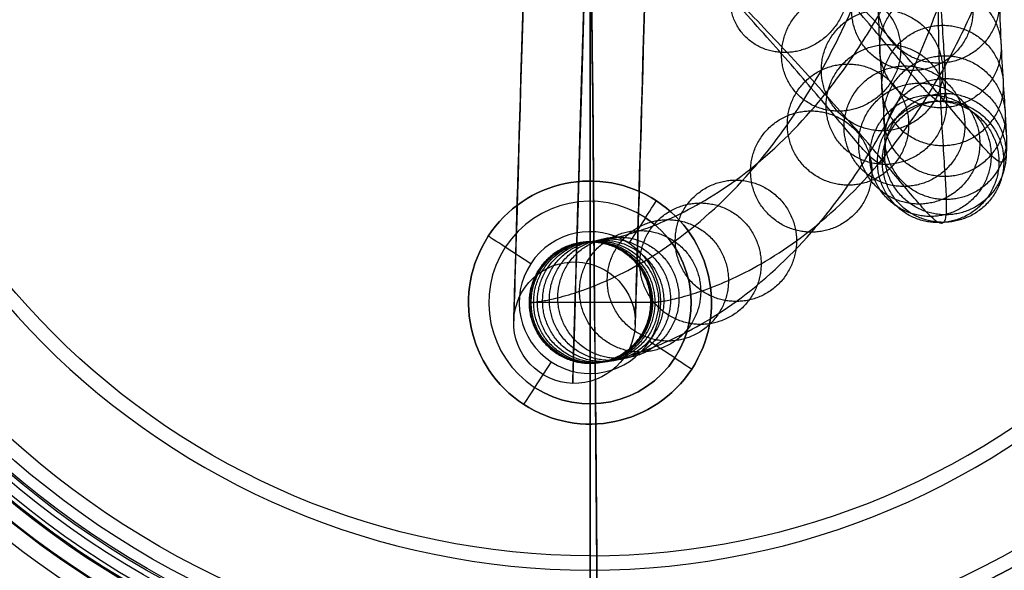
# Model space of a CAD drawing. Header units: millimetres. Extents: x -310 to 310, y -304 to 304.
# Tile 5 of 21: x -28 to 20, y -38 to -11. Entities that reach past the tile are written whole.
import ezdxf

# ---------------------------------------------------------------- set-up
doc = ezdxf.new("R2010")
doc.units = ezdxf.units.MM
doc.layers.add('Default', color=18, linetype='Continuous', true_color=0x000000)

msp = doc.modelspace()

# ---------------------------------------------------------------- linework, layer by layer
at = {"layer": 'Default'}
for p, q in [((0, 60), (0, -60)), ((0, -58, -32), (0, 58, -32)), ((0, -20, -32), (0, -19, -32)), ((0, -21.5, -32), (0, -20, -32)), ((2.735, -20.814, -34.5), (1.914, -22.07, -34.5)), ((-5.023, -21.718, -33.5), (-5.023, -21.718, -32)), ((-2.93, -23.086, -34.5), (-4.186, -22.265, -34.5)), ((0, -28, -29.5), (0, -22, -29.5)), ((-2.93, -23.086, -34.5), (-2.93, -23.086, -32)), ((3, -25, -29.5), (-3, -25, -29.5)), ((4.186, -27.735, -34.5), (2.93, -26.914, -34.5)), ((2.93, -26.914, -34.5), (2.93, -26.914, -32)), ((-1.914, -27.93, -34.5), (-2.735, -29.186, -34.5)), ((0, -30, -32), (0, -28.5, -32)), ((5.023, -28.282, -33.5), (5.023, -28.282, -32)), ((0, -31, -32), (0, -30, -32))]:
    msp.add_line(p, q, dxfattribs=at)
at = {"layer": 'Default', "extrusion": (0, 0, -1)}
for centre, radius, start, end in [((0, 0, 1259.678), 294, 86.3189, 266.3189), ((0, 0, 1189.973), 292.217, 86.3189, 266.3189), ((0, 0, 1264.695), 294, 86.3189, 266.3189), ((0, 0, 1120.408), 285.785, 86.3189, 266.3189), ((0, 0, 1264.695), 294, 266.3189, 86.3189), ((0, 0, 1269.713), 294, 266.3189, 86.3189), ((0, 0, 1120.268), 289.782, 266.3189, 86.3189), ((0, 0, 1195.113), 288.394, 266.3189, 86.3189), ((0, 0, 1072.287), 245.039, 86.3189, 266.3189), ((0, 0, 1076.265), 244.621, 86.3189, 266.3189), ((0, 0, 1072.287), 245.039, 266.3189, 86.3189), ((0, 0, 1156.864), 172.481, 89.4862, 269.4862), ((0, 0, 1156.864), 172.481, 269.4862, 89.4862), ((0, 0, 1196.428), 169.02, 89.4862, 269.4862), ((0, 0, 1196.428), 169.02, 269.4862, 89.4862), ((0, 0, 1151.428), 167.5, 89.4862, 269.4862), ((0, 0, 1156.428), 167.5, 89.4862, 269.4862), ((0, 0, 1156.428), 167.5, 269.4862, 89.4862), ((0, 0, 1151.428), 167.5, 269.4862, 89.4862), ((0, 0, 1156.428), 162, 89.4862, 269.4862), ((0, 0, 1151.428), 162, 89.4862, 269.4862), ((0, 0, 1151.428), 162, 269.4862, 89.4862), ((0, 0, 1156.428), 162, 269.4862, 89.4862), ((0, 0, 1060.697), 134.772, 86.3189, 266.3189), ((0, 0, 1064.695), 134.542, 86.3189, 266.3189), ((0, 0, 1060.697), 134.772, 266.3189, 86.3189), ((0, 0, 1064.695), 134.542, 266.3189, 86.3189), ((0, 0, 1108.791), 128.353, 89.4862, 269.4862), ((0, 0, 1062.678), 94, 270, 90), ((0, 0, 1062.678), 94, 90, 270), ((0, 0, 1062.678), 93, 270, 90), ((0, 0, 1062.678), 93, 90, 270), ((0, 0, 1064.928), 91.75, 270, 90), ((0, 0, 1060.428), 91.75, 270, 90), ((0, 0, 1061.428), 91.75, 270, 90), ((0, 0, 1063.928), 91.75, 270, 90), ((0, 0, 1061.428), 91.75, 90, 270), ((0, 0, 1064.928), 91.75, 90, 270), ((0, 0, 1060.428), 91.75, 90, 270), ((0, 0, 1063.928), 91.75, 90, 270), ((0, 0, 1063.245), 90.636, 270, 90), ((0, 0, 1062.678), 90.5, 270, 90), ((0, 0, 1063.245), 90.636, 90, 270), ((0, 0, 1062.678), 90.5, 90, 270), ((0, 0, 1062.678), 89.5, 270, 90), ((0, 0, 1062.678), 89.5, 90, 270), ((0, 0, 1054.678), 77.5, 86.3189, 266.3189), ((0, 0, 1063.279), 79.343, 270, 90), ((0, 0, 1064.278), 79.291, 270, 90), ((0, 0, 1058.656), 77.082, 86.3189, 266.3189), ((0, 0, 1063.279), 79.343, 90, 270), ((0, 0, 1064.278), 79.291, 90, 270), ((0, 0, 1054.678), 77.5, 266.3189, 86.3189), ((0, 0, 1054.283), 76.5, 270, 90), ((0, 0, 1057.283), 76.5, 270, 90), ((0, 0, 1054.283), 76.5, 90, 270), ((0, 0, 1057.283), 76.5, 90, 270), ((0, 0, 1051.103), 75.84, 270, 90), ((0, 0, 1054.283), 75.5, 270, 90), ((0, 0, 1057.283), 75.5, 270, 90), ((0, 0, 1060.283), 75.5, 270, 90), ((0, 0, 1054.283), 75.5, 90, 270), ((0, 0, 1060.283), 75.5, 90, 270), ((0, 0, 1057.283), 75.5, 90, 270), ((0, 0, 1051.5), 74.923, 270, 90), ((0, 0, 1093.314), 70.594, 269.4862, 89.4862), ((0, 0, 1093.314), 70.594, 89.4862, 269.4862), ((0, 0, 1098.3), 69.882, 89.4862, 269.4862), ((0, 0, 1098.3), 69.882, 269.4862, 89.4862), ((0, 0, 1050.428), 64.75, 270, 90), ((0, 0, 1051.428), 64.75, 270, 90), ((0, 0, 1050.428), 64.75, 90, 270), ((0, 0, 1051.428), 64.75, 90, 270), ((0, 0, 1042.124), 63.384, 270, 90), ((0, 0, 1043.12), 63.297, 270, 90), ((0, 0, 1089.806), 57.5, 269.4862, 89.4862), ((0, 0, 1089.806), 57.5, 89.4862, 269.4862), ((0, 0, 1094.635), 56.206, 269.4862, 89.4862), ((0, 0, 1094.635), 56.206, 89.4862, 269.4862), ((0, 0, 1075.443), 50.829, 89.4862, 269.4862), ((0, 0, 1067.972), 50.044, 89.4862, 269.4862), ((0, 0, 1067.136), 50, 89.4862, 269.4862), ((0, 0, 1067.972), 50.044, 269.4862, 89.4862), ((0, 0, 1067.136), 50, 269.4862, 89.4862), ((0, 0, 1075.966), 45.856, 269.4862, 89.4862), ((0, 0, 1051.428), 45.793, 90, 270), ((0, 0, 1068.495), 45.071, 269.4862, 89.4862), ((0, 0, 1068.495), 45.071, 89.4862, 269.4862), ((0, 0, 1040.432), 44.043, 270, 90), ((0, 0, 1041.428), 43.956, 270, 90), ((0, 0, 1040.428), 43.956, 270, 90), ((0, 0, 1040.428), 43.956, 90, 270), ((0, 0, 1041.428), 43.414, 270, 90), ((0, 0, 1040.428), 43.414, 270, 90), ((0, 0, 1041.428), 43.414, 90, 270), ((0, 0, 1040.721), 42.707, 270, 90), ((0, 0, 1040.721), 42.707, 90, 270), ((0, 0, 1045.928), 37.5, 270, 90), ((0, 0, 1050.813), 44.322, 180, 270), ((0, 0, 1051.685), 44.812, 180, 270), ((0, 0, 1051.685), 44.812, 270, 0), ((0, 0, 1050.813), 44.322, 270, 0), ((0, -25, 32), 6, 303.1576, 123.1576), ((0, -25, 32), 6, 123.1576, 303.1576), ((0, -25, 34.5), 5, 123.1576, 303.1576), ((0, -25, 32), 5, 123.1576, 303.1576), ((0.767, -25.989, 956.672), 3, 271.6911, 91.6911), ((0.767, -25.989, 956.672), 3, 91.6911, 271.6911)]:
    msp.add_arc(centre, radius, start, end, dxfattribs=at)
at = {"layer": 'Default'}
for centre, radius, start, end in [((0, 0, -1259.678), 294.651, 273.6811, 93.6811), ((0, 0, -1259.678), 294.651, 93.6811, 273.6811), ((0, 0, -1269.713), 294, 273.6811, 93.6811), ((0, 0, -1259.678), 294, 93.6811, 273.6811), ((0, 0, -1269.817), 291.002, 273.6811, 93.6811), ((0, 0, -1269.817), 291.002, 93.6811, 273.6811), ((0, 0, -1120.268), 289.782, 273.6811, 93.6811), ((0, 0, -1120.408), 285.785, 93.6811, 273.6811), ((0, 0, -1076.265), 244.621, 93.6811, 273.6811), ((0, 0, -1156.428), 172.5, 90.5138, 270.5138), ((0, 0, -1156.428), 172.5, 270.5138, 90.5138), ((0, 0, -1176.646), 170.75, 270.5138, 90.5138), ((0, 0, -1176.21), 165.769, 90.5138, 270.5138), ((0, 0, -1195.992), 164.039, 90.5138, 270.5138), ((0, 0, -1195.992), 164.039, 270.5138, 90.5138), ((0, 0, -1147.428), 158, 90.5138, 270.5138), ((0, 0, -1147.428), 158, 270.5138, 90.5138), ((0, 0, -1147.428), 153, 90.5138, 270.5138), ((0, 0, -1147.428), 153, 90.5138, 270.5138), ((0, 0, -1147.428), 153, 270.5138, 90.5138), ((0, 0, -1147.428), 153, 270.5138, 90.5138), ((0, 0, -1108.791), 128.353, 90.5138, 270.5138), ((0, 0, -1113.62), 127.059, 90.5138, 270.5138), ((0, 0, -1113.62), 127.059, 270.5138, 90.5138), ((0, 0, -1063.926), 91.685, 90, 270), ((0, 0, -1064.925), 91.632, 90, 270), ((0, 0, -1063.926), 91.685, 270, 90), ((0, 0, -1064.925), 91.632, 270, 90), ((0, 0, -1063.699), 89.745, 90, 270), ((0, 0, -1063.699), 89.745, 270, 90), ((0, 0, -1056.667), 77.291, 93.6811, 273.6811), ((0, 0, -1058.656), 77.082, 93.6811, 273.6811), ((0, 0, -1060.283), 76.5, 90, 270), ((0, 0, -1060.283), 76.5, 270, 90), ((0, 0, -1060.283), 75.5, 90, 270), ((0, 0, -1051.103), 75.84, 270, 90), ((0, 0, -1060.283), 75.5, 270, 90), ((0, 0, -1051.5), 74.923, 270, 90), ((0, 0, -1042.124), 63.384, 270, 90), ((0, 0, -1043.12), 63.297, 270, 90), ((0, 0, -1082.915), 51.614, 90.5138, 270.5138), ((0, 0, -1082.915), 51.614, 270.5138, 90.5138), ((0, 0, -1083.437), 46.642, 90.5138, 270.5138), ((0, 0, -1083.437), 46.642, 270.5138, 90.5138), ((0, 0, -1051.428), 45.793, 90, 270), ((0, 0, -1050.428), 45.793, 90, 270), ((0, 0, -1051.428), 45.793, 90, 270), ((0, 0, -1050.428), 45.793, 90, 270), ((0, 0, -1050.428), 45.793, 270, 90), ((0, 0, -1050.428), 45.793, 270, 90), ((0, 0, -1051.428), 45.793, 270, 90), ((0, 0, -1067.136), 45, 90.5138, 270.5138), ((0, 0, -1067.136), 45, 90.5138, 270.5138), ((0, 0, -1067.136), 45, 270.5138, 90.5138), ((0, 0, -1040.432), 44.043, 270, 90), ((0, 0, -1041.428), 43.956, 270, 90), ((0, 0, -1040.428), 43.414, 270, 90), ((0, 0, -1046.635), 38.207, 90, 270), ((0, 0, -1046.635), 38.207, 270, 90), ((0, 0, -1045.928), 37.5, 270, 90), ((0, 0, -1231.513), 133.048, 270.5138, 0.5138), ((0, 0, -1236.389), 134.155, 270.5138, 0.5138), ((0, 0, -32), 58, 180, 0), ((0, 0, -1236.389), 134.155, 180.5138, 270.5138), ((0, 0, -1231.513), 133.048, 180.5138, 270.5138), ((0, -25, -33.5), 6, 56.8424, 236.8424), ((0, -25, -32.75), 6, 56.8424, 236.8424), ((0, -25, -32), 5, 56.8424, 236.8424), ((0, -25, -34.5), 5, 56.8424, 236.8424), ((0, -25, -34.5), 5, 56.8424, 236.8424), ((0, -25, -33.5), 6, 236.8424, 56.8424), ((0, -25, -32.75), 6, 236.8424, 56.8424), ((0, -25, -34.5), 5, 236.8424, 56.8424), ((0, -25, -34.5), 3.5, 56.8424, 236.8424), ((0, -25, -32), 3.5, 56.8424, 236.8424), ((0, -25, -34.5), 3.5, 236.8424, 56.8424), ((0, -25, -32), 3.5, 236.8424, 56.8424)]:
    msp.add_arc(centre, radius, start, end, dxfattribs=at)
at = {"layer": 'Default', "extrusion": (-0.999564, 0.029511, 0)}
for centre, start in [((0, -956.672, 3), 270.1952), ((0, -956.672, -3), 269.8048)]:
    msp.add_arc(centre, 26, start, 75.8765, dxfattribs=at)
at = {"layer": 'Default', "extrusion": (-0.99996, -0.008967, 3.66923e-16)}
msp.add_arc((0, -645.547), 600.881, 270, 282.792509, dxfattribs=at)
at = {"layer": 'Default', "extrusion": (-0.999564, 0.029511, -1.35192e-15)}
msp.add_arc((0, -956.672), 29, 270, 75.5225, dxfattribs=at)
at = {"layer": 'Default', "extrusion": (0.999564, -0.029511, -2.8737e-16)}
msp.add_arc((0, -956.672), 23, 109.9323, 270, dxfattribs=at)
at = {"layer": 'Default', "extrusion": (0.99996, 0.008967, -3.66866e-16)}
msp.add_arc((0, -645.547), 605.881, 257.207491, 270, dxfattribs=at)
at = {"layer": 'Default', "extrusion": (1, 0, 0)}
msp.add_arc((0, -972.053), 90.375, 240.63178, 266.66974, dxfattribs=at)
at = {"layer": 'Default', "extrusion": (-1, 0, 0)}
msp.add_arc((0, -972.053), 91.375, 273.29377, 299.36822, dxfattribs=at)
at = {"layer": 'Default', "extrusion": (0.837169, -0.546944, 3.9443e-31)}
msp.add_arc((-15.929, -33.5, 13.674), 1, 270, 0, dxfattribs=at)
at = {"layer": 'Default', "extrusion": (0.546944, 0.837169, 0)}
msp.add_arc((-8.674, -33.5, -20.929), 1, 270, 0, dxfattribs=at)
at = {"layer": 'Default', "extrusion": (-0.546944, -0.837169, 0)}
msp.add_arc((18.674, -33.5, 20.929), 1, 270, 0, dxfattribs=at)
at = {"layer": 'Default', "extrusion": (-0.837169, 0.546944, 1.22465e-16)}
msp.add_arc((25.929, -33.5, -13.674), 1, 270, 0, dxfattribs=at)
at = {"layer": 'Default'}
for points, knots in [([(0, -60), (-60, -60), (-60, 0), (-60, 60), (0, 60), (60, 60), (60, 0), (60, -60), (0, -60)], [0, 0, 0, 94.24778, 94.24778, 188.495559, 188.495559, 282.743339, 282.743339, 376.991118, 376.991118, 376.991118]), ([(0, -60, -15), (-60, -60, -15), (-60, 0, -15), (-60, 60, -15), (0, 60, -15), (60, 60, -15), (60, 0, -15), (60, -60, -15), (0, -60, -15)], [0, 0, 0, 94.24778, 94.24778, 188.495559, 188.495559, 282.743339, 282.743339, 376.991118, 376.991118, 376.991118]), ([(-3, -25, -29.5), (-3, -22, -29.5), (0, -22, -29.5), (3, -22, -29.5), (3, -25, -29.5), (3, -28, -29.5), (0, -28, -29.5), (-3, -28, -29.5), (-3, -25, -29.5)], [-18.849556, -18.849556, -18.849556, -14.137167, -14.137167, -9.424778, -9.424778, -4.712389, -4.712389, 0, 0, 0])]:
    msp.add_rational_spline(points, [1, 0.707106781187, 1, 0.707106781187, 1, 0.707106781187, 1, 0.707106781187, 1], degree=2, knots=knots, dxfattribs=at)
for points in [[(0, -22, -29.5), (0, -22, -29.872), (0, -22, -30.67), (0.026, -21.999, -32.017), (0.095, -21.995, -33.716), (0.219, -21.984, -35.943), (0.407, -21.96, -38.851), (0.668, -21.919, -42.566), (1.006, -21.854, -47.186), (1.615, -21.713, -55.338), (2.579, -21.425, -68.128), (3.945, -20.885, -86.579), (5.535, -20.071, -108.832), (8.003, -18.469, -145.113), (10.465, -16.198, -185.129), (12.784, -13.232, -228.282), (14.456, -10.557, -263.2), (15.944, -7.58, -298.928), (17.218, -4.394, -335.008), (18.251, -1.132, -370.809), (19.044, 2.084, -406.023), (19.611, 5.151, -440.638), (19.968, 7.966, -474.694), (20.13, 10.402, -508.021), (20.123, 12.333, -540.247), (19.976, 13.673, -571.271), (19.723, 14.366, -601.035), (19.397, 14.394, -629.301), (19.03, 13.787, -656.059), (18.648, 12.599, -681.474), (18.273, 10.882, -705.728), (17.926, 8.712, -728.813), (17.629, 6.209, -750.569), (17.396, 3.489, -771.021), (17.236, 0.667, -790.213), (17.152, -2.124, -808.08), (17.139, -4.779, -824.685), (17.186, -7.23, -840.203), (17.276, -9.426, -854.799), (17.387, -11.309, -868.522), (17.49, -12.828, -881.316), (17.554, -13.965, -893.245), (17.548, -14.717, -904.361), (17.441, -15.09, -914.658), (17.211, -15.111, -924.197), (16.837, -14.815, -933.086), (16.299, -14.227, -941.439), (15.586, -13.38, -949.274), (14.449, -12.015, -958.68), (12.695, -9.954, -969.117), (10.134, -7.113, -980.005), (7.486, -4.329, -988.911), (5.319, -2.147, -995.129), (3.786, -0.643, -999.223), (2.855, 0.258, -1001.655), (2.074, 1.006, -1003.693), (1.439, 1.61, -1005.401), (0.936, 2.084, -1006.849), (0.543, 2.452, -1008.144), (0.251, 2.724, -1009.383), (0.07, 2.893, -1010.616), (-0.013, 2.969, -1011.835), (-0.041, 2.995, -1013.124), (-0.045, 2.999, -1014.305), (-0.047, 3, -1015.66), (-0.047, 3, -1016.52), (-0.047, 3, -1017.091)], [(-3, -25, -29.5), (-3, -25, -29.871), (-3, -25, -30.695), (-2.973, -24.999, -32.119), (-2.901, -24.995, -33.878), (-2.775, -24.983, -36.147), (-2.584, -24.96, -39.085), (-2.322, -24.918, -42.82), (-1.984, -24.853, -47.456), (-1.373, -24.712, -55.625), (-0.408, -24.424, -68.43), (0.959, -23.883, -86.895), (2.55, -23.069, -109.162), (5.019, -21.465, -145.459), (7.482, -19.194, -185.489), (9.802, -16.227, -228.652), (11.474, -13.551, -263.574), (12.962, -10.575, -299.301), (14.236, -7.389, -335.373), (15.268, -4.129, -371.16), (16.061, -0.915, -406.353), (16.628, 2.149, -440.937), (16.984, 4.961, -474.953), (17.146, 7.393, -508.23), (17.139, 9.321, -540.397), (16.992, 10.658, -571.353), (16.739, 11.35, -601.044), (16.414, 11.377, -629.232), (16.049, 10.771, -655.912), (15.668, 9.587, -681.251), (15.293, 7.875, -705.435), (14.947, 5.712, -728.456), (14.651, 3.215, -750.159), (14.419, 0.5, -770.571), (14.259, -2.318, -789.738), (14.175, -5.108, -807.598), (14.163, -7.765, -824.211), (14.209, -10.22, -839.753), (14.3, -12.421, -854.387), (14.411, -14.311, -868.16), (14.514, -15.837, -881.012), (14.579, -16.98, -893.005), (14.572, -17.737, -904.187), (14.465, -18.112, -914.549), (14.233, -18.133, -924.146), (13.857, -17.835, -933.085), (13.317, -17.244, -941.478), (12.601, -16.395, -949.34), (11.462, -15.027, -958.768), (9.706, -12.964, -969.209), (7.149, -10.128, -980.079), (4.51, -7.352, -988.955), (2.352, -5.179, -995.147), (0.826, -3.682, -999.223), (-0.102, -2.785, -1001.645), (-0.879, -2.04, -1003.675), (-1.512, -1.438, -1005.377), (-2.014, -0.965, -1006.822), (-2.407, -0.597, -1008.117), (-2.7, -0.324, -1009.36), (-2.883, -0.154, -1010.602), (-2.966, -0.077, -1011.83), (-2.994, -0.051, -1013.122), (-2.999, -0.048, -1014.305), (-3, -0.046, -1015.66), (-3, -0.047, -1016.52), (-3, -0.047, -1017.091)], [(3, -25, -29.5), (3, -25, -29.872), (3, -25, -30.645), (3.025, -24.999, -31.925), (3.092, -24.995, -33.577), (3.214, -24.984, -35.779), (3.402, -24.961, -38.676), (3.662, -24.92, -42.389), (4, -24.855, -47.012), (4.61, -24.713, -55.173), (5.575, -24.425, -67.982), (6.943, -23.884, -86.46), (8.536, -23.069, -108.745), (11.007, -21.465, -145.074), (13.472, -19.191, -185.141), (15.794, -16.221, -228.347), (17.468, -13.543, -263.305), (18.958, -10.563, -299.069), (20.233, -7.374, -335.18), (21.266, -4.11, -371.004), (22.059, -0.893, -406.234), (22.627, 2.174, -440.854), (22.984, 4.989, -474.905), (23.146, 7.424, -508.214), (23.138, 9.353, -540.411), (22.992, 10.691, -571.392), (22.739, 11.383, -601.104), (22.414, 11.41, -629.308), (22.048, 10.805, -656), (21.667, 9.62, -681.346), (21.292, 7.908, -705.53), (20.947, 5.745, -728.546), (20.651, 3.249, -750.239), (20.419, 0.536, -770.636), (20.259, -2.279, -789.784), (20.175, -5.065, -807.622), (20.162, -7.718, -824.212), (20.209, -10.17, -839.733), (20.299, -12.369, -854.35), (20.411, -14.258, -868.116), (20.514, -15.784, -880.974), (20.578, -16.931, -892.991), (20.572, -17.69, -904.217), (20.464, -18.068, -914.647), (20.23, -18.09, -924.337), (19.85, -17.788, -933.396), (19.3, -17.187, -941.931), (18.57, -16.32, -949.958), (17.403, -14.919, -959.613), (15.599, -12.799, -970.347), (12.964, -9.877, -981.548), (10.245, -7.017, -990.694), (8.027, -4.784, -997.056), (6.471, -3.259, -1001.209), (5.536, -2.353, -1003.653), (4.765, -1.615, -1005.666), (4.157, -1.038, -1007.3), (3.706, -0.612, -1008.603), (3.392, -0.318, -1009.643), (3.2, -0.139, -1010.472), (3.091, -0.038, -1011.21), (3.031, 0.018, -1012.056), (3.005, 0.042, -1013.172), (3.001, 0.046, -1014.317), (2.999, 0.047, -1015.659), (3, 0.047, -1016.52), (3, 0.047, -1017.091)], [(0, -28, -29.5), (0, -28, -29.872), (0, -28, -30.67), (0.026, -27.999, -32.026), (0.096, -27.995, -33.739), (0.221, -27.983, -35.983), (0.41, -27.96, -38.909), (0.672, -27.919, -42.642), (1.011, -27.853, -47.281), (1.622, -27.712, -55.46), (2.589, -27.423, -68.284), (3.958, -26.882, -86.777), (5.551, -26.067, -109.074), (8.024, -24.461, -145.42), (10.49, -22.187, -185.501), (12.812, -19.216, -228.717), (14.486, -16.537, -263.679), (15.976, -13.558, -299.442), (17.25, -10.37, -335.545), (18.283, -7.107, -371.356), (19.076, -3.892, -406.563), (19.643, -0.827, -441.153), (20, 1.984, -475.164), (20.162, 4.415, -508.423), (20.154, 6.341, -540.561), (20.008, 7.676, -571.475), (19.756, 8.366, -601.112), (19.431, 8.394, -629.239), (19.066, 7.79, -655.853), (18.687, 6.609, -681.123), (18.313, 4.901, -705.237), (17.968, 2.744, -728.189), (17.673, 0.255, -749.829), (17.442, -2.453, -770.186), (17.282, -5.264, -789.31), (17.198, -8.049, -807.139), (17.185, -10.704, -823.738), (17.232, -13.159, -839.283), (17.323, -15.364, -853.938), (17.434, -17.26, -867.753), (17.538, -18.793, -880.67), (17.603, -19.946, -892.751), (17.596, -20.71, -904.043), (17.488, -21.09, -914.537), (17.253, -21.112, -924.286), (16.87, -20.808, -933.395), (16.318, -20.205, -941.97), (15.585, -19.334, -950.025), (14.415, -17.93, -959.701), (12.61, -15.809, -970.439), (9.979, -12.891, -981.621), (7.269, -10.041, -990.739), (5.06, -7.817, -997.074), (3.511, -6.298, -1001.21), (2.58, -5.396, -1003.643), (1.812, -4.661, -1005.648), (1.206, -4.086, -1007.276), (0.756, -3.661, -1008.576), (0.442, -3.367, -1009.615), (0.249, -3.187, -1010.449), (0.139, -3.084, -1011.197), (0.078, -3.028, -1012.05), (0.052, -3.005, -1013.171), (0.048, -3.001, -1014.317), (0.046, -2.999, -1015.659), (0.047, -3, -1016.52), (0.047, -3, -1017.091)]]:
    msp.add_open_spline(points, degree=3, knots=[0, 0, 0, 0, 1.111487, 2.404085, 4.049822, 6.235938, 9.117509, 12.819423, 17.438465, 23.045414, 37.388524, 55.973361, 78.640306, 104.42655, 165.26859, 199.204135, 234.46555, 270.518058, 306.902272, 343.22796, 378.425432, 412.999893, 447.455393, 480.878931, 513.144351, 544.163665, 573.880884, 602.265006, 628.754752, 653.956651, 678.379313, 701.49291, 723.323094, 743.898874, 763.251885, 781.416501, 798.087812, 813.695224, 828.583716, 842.462337, 855.388632, 867.42393, 878.632021, 889.077544, 898.627908, 907.564689, 916.112616, 924.122464, 931.63152, 945.237551, 956.893352, 966.704811, 974.664514, 977.896861, 980.643336, 982.930652, 984.76687, 986.259656, 987.503577, 988.555019, 989.521389, 990.521787, 991.682112, 993.134555, 994.0141, 995.72268, 995.72268, 995.72268, 995.72268], dxfattribs=at)
for points in [[(0, -60, -30), (-60, -60, -30), (-60, 0, -30)], [(60, 0, -30), (60, -60, -30), (0, -60, -30)]]:
    msp.add_rational_spline(points, [1, 0.707106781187, 1], degree=2, dxfattribs=at)
at = {"layer": 'Default', "extrusion": (0.249794, -0.268541, 0.930316)}
msp.add_rational_spline([(6.908, -9.893, -980.598), (6.829, -12.78, -981.41), (9.733, -12.651, -982.152), (12.637, -12.522, -982.895), (12.716, -9.636, -982.083), (12.796, -6.749, -981.271), (9.892, -6.877, -980.528), (6.988, -7.006, -979.786), (6.908, -9.893, -980.598)], [1, 0.707106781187, 1, 0.707106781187, 1, 0.707106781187, 1, 0.707106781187, 1], degree=2, knots=[0, 0, 0, 4.712389, 4.712389, 9.424778, 9.424778, 14.137167, 14.137167, 18.849556, 18.849556, 18.849556], dxfattribs=at)
at = {"layer": 'Default', "extrusion": (-0.004573, 0.152304, 0.988323)}
msp.add_rational_spline([(14.218, -10.238, -839.992), (14.241, -13.202, -839.535), (17.241, -13.178, -839.525), (20.241, -13.153, -839.515), (20.218, -10.188, -839.972), (20.195, -7.223, -840.429), (17.195, -7.248, -840.439), (14.195, -7.273, -840.449), (14.218, -10.238, -839.992)], [1, 0.707106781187, 1, 0.707106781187, 1, 0.707106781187, 1, 0.707106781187, 1], degree=2, knots=[0, 0, 0, 4.712389, 4.712389, 9.424778, 9.424778, 14.137167, 14.137167, 18.849556, 18.849556, 18.849556], dxfattribs=at)
at = {"layer": 'Default', "extrusion": (-0.038329, -0.08542, 0.995608)}
msp.add_rational_spline([(12.92, -10.554, -299.19), (12.936, -13.543, -299.446), (15.933, -13.538, -299.33), (18.931, -13.532, -299.214), (18.915, -10.543, -298.958), (18.9, -7.554, -298.702), (15.902, -7.56, -298.818), (12.904, -7.565, -298.934), (12.92, -10.554, -299.19)], [1, 0.707106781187, 1, 0.707106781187, 1, 0.707106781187, 1, 0.707106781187, 1], degree=2, knots=[0, 0, 0, 4.712389, 4.712389, 9.424778, 9.424778, 14.137167, 14.137167, 18.849556, 18.849556, 18.849556], dxfattribs=at)
at = {"layer": 'Default', "extrusion": (0.194784, -0.221013, 0.955622)}
msp.add_rational_spline([(9.46, -12.71, -969.767), (9.414, -15.634, -970.434), (12.357, -15.548, -971.013), (15.299, -15.461, -971.593), (15.344, -12.537, -970.926), (15.39, -9.612, -970.259), (12.448, -9.699, -969.679), (9.505, -9.785, -969.099), (9.46, -12.71, -969.767)], [1, 0.707106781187, 1, 0.707106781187, 1, 0.707106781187, 1, 0.707106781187, 1], degree=2, knots=[0, 0, 0, 4.712389, 4.712389, 9.424778, 9.424778, 14.137167, 14.137167, 18.849556, 18.849556, 18.849556], dxfattribs=at)
at = {"layer": 'Default', "extrusion": (-0.007098, 0.142124, 0.989823)}
msp.add_rational_spline([(14.307, -12.438, -854.724), (14.33, -15.407, -854.298), (17.33, -15.381, -854.28), (20.329, -15.355, -854.262), (20.306, -12.386, -854.689), (20.283, -9.417, -855.115), (17.283, -9.443, -855.133), (14.283, -9.469, -855.151), (14.307, -12.438, -854.724)], [1, 0.707106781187, 1, 0.707106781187, 1, 0.707106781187, 1, 0.707106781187, 1], degree=2, knots=[0, 0, 0, 4.712389, 4.712389, 9.424778, 9.424778, 14.137167, 14.137167, 18.849556, 18.849556, 18.849556], dxfattribs=at)
at = {"layer": 'Default', "extrusion": (-0.044615, -0.079588, 0.995829)}
msp.add_rational_spline([(11.425, -13.533, -263.311), (11.44, -16.523, -263.549), (14.437, -16.519, -263.414), (17.434, -16.515, -263.28), (17.419, -13.524, -263.041), (17.404, -10.534, -262.803), (14.407, -10.538, -262.938), (11.41, -10.542, -263.072), (11.425, -13.533, -263.311)], [1, 0.707106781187, 1, 0.707106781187, 1, 0.707106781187, 1, 0.707106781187, 1], degree=2, knots=[0, 0, 0, 4.712389, 4.712389, 9.424778, 9.424778, 14.137167, 14.137167, 18.849556, 18.849556, 18.849556], dxfattribs=at)
at = {"layer": 'Default', "extrusion": (-0.008001, 0.126609, 0.99192)}
msp.add_rational_spline([(14.414, -14.311, -868.478), (14.437, -17.286, -868.098), (17.437, -17.26, -868.077), (20.437, -17.233, -868.057), (20.413, -14.258, -868.437), (20.39, -11.282, -868.817), (17.39, -11.308, -868.838), (14.39, -11.335, -868.858), (14.414, -14.311, -868.478)], [1, 0.707106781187, 1, 0.707106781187, 1, 0.707106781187, 1, 0.707106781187, 1], degree=2, knots=[0, 0, 0, 4.712389, 4.712389, 9.424778, 9.424778, 14.137167, 14.137167, 18.849556, 18.849556, 18.849556], dxfattribs=at)
at = {"layer": 'Default', "extrusion": (0.134459, -0.159934, 0.977927)}
msp.add_rational_spline([(11.662, -15.27, -956.781), (11.647, -18.231, -957.263), (14.62, -18.18, -957.663), (17.593, -18.129, -958.064), (17.607, -15.168, -957.582), (17.621, -12.207, -957.099), (14.648, -12.258, -956.699), (11.676, -12.309, -956.298), (11.662, -15.27, -956.781)], [1, 0.707106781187, 1, 0.707106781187, 1, 0.707106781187, 1, 0.707106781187, 1], degree=2, knots=[0, 0, 0, 4.712389, 4.712389, 9.424778, 9.424778, 14.137167, 14.137167, 18.849556, 18.849556, 18.849556], dxfattribs=at)
at = {"layer": 'Default', "extrusion": (-0.006611, 0.106019, 0.994342)}
msp.add_rational_spline([(14.511, -15.82, -881.311), (14.535, -18.803, -880.993), (17.535, -18.777, -880.976), (20.535, -18.751, -880.959), (20.511, -15.768, -881.277), (20.487, -12.785, -881.595), (17.487, -12.811, -881.612), (14.487, -12.837, -881.63), (14.511, -15.82, -881.311)], [1, 0.707106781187, 1, 0.707106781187, 1, 0.707106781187, 1, 0.707106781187, 1], degree=2, knots=[0, 0, 0, 4.712389, 4.712389, 9.424778, 9.424778, 14.137167, 14.137167, 18.849556, 18.849556, 18.849556], dxfattribs=at)
at = {"layer": 'Default', "extrusion": (0.050663, 0.072321, -0.996094)}
msp.add_rational_spline([(9.746, -16.214, -228.21), (9.76, -19.206, -228.427), (12.756, -19.203, -228.274), (15.752, -19.2, -228.121), (15.738, -16.208, -227.905), (15.724, -13.216, -227.688), (12.728, -13.219, -227.841), (9.732, -13.221, -227.994), (9.746, -16.214, -228.21)], [1, 0.707106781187, 1, 0.707106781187, 1, 0.707106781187, 1, 0.707106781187, 1], degree=2, knots=[0, 0, 0, 4.712389, 4.712389, 9.424778, 9.424778, 14.137167, 14.137167, 18.849556, 18.849556, 18.849556], dxfattribs=at)
at = {"layer": 'Default', "extrusion": (-0.104965, 0.125418, -0.986536)}
msp.add_rational_spline([(12.548, -16.329, -949.492), (12.546, -19.305, -949.87), (15.53, -19.266, -950.182), (18.513, -19.228, -950.495), (18.514, -16.252, -950.117), (18.516, -13.276, -949.738), (15.533, -13.314, -949.426), (12.549, -13.353, -949.113), (12.548, -16.329, -949.492)], [1, 0.707106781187, 1, 0.707106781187, 1, 0.707106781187, 1, 0.707106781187, 1], degree=2, knots=[0, 0, 0, 4.712389, 4.712389, 9.424778, 9.424778, 14.137167, 14.137167, 18.849556, 18.849556, 18.849556], dxfattribs=at)
at = {"layer": 'Default', "extrusion": (0.002268, -0.080735, -0.996733)}
msp.add_rational_spline([(14.568, -16.949, -893.281), (14.592, -19.94, -893.039), (17.592, -19.915, -893.034), (20.592, -19.89, -893.03), (20.568, -16.9, -893.272), (20.543, -13.91, -893.514), (17.543, -13.935, -893.519), (14.543, -13.959, -893.524), (14.568, -16.949, -893.281)], [1, 0.707106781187, 1, 0.707106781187, 1, 0.707106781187, 1, 0.707106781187, 1], degree=2, knots=[0, 0, 0, 4.712389, 4.712389, 9.424778, 9.424778, 14.137167, 14.137167, 18.849556, 18.849556, 18.849556], dxfattribs=at)
at = {"layer": 'Default', "extrusion": (0.077532, -0.089155, 0.992996)}
msp.add_rational_spline([(13.268, -17.178, -941.644), (13.277, -20.166, -941.913), (16.267, -20.137, -942.144), (19.258, -20.108, -942.375), (19.25, -17.12, -942.106), (19.241, -14.132, -941.837), (16.25, -14.161, -941.606), (13.259, -14.19, -941.375), (13.268, -17.178, -941.644)], [1, 0.707106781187, 1, 0.707106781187, 1, 0.707106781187, 1, 0.707106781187, 1], degree=2, knots=[0, 0, 0, 4.712389, 4.712389, 9.424778, 9.424778, 14.137167, 14.137167, 18.849556, 18.849556, 18.849556], dxfattribs=at)
at = {"layer": 'Default', "extrusion": (0.053286, -0.052094, 0.99722)}
msp.add_rational_spline([(13.819, -17.775, -933.207), (13.835, -20.771, -933.365), (16.83, -20.747, -933.523), (19.826, -20.723, -933.682), (19.81, -17.727, -933.525), (19.794, -14.731, -933.367), (16.799, -14.755, -933.209), (13.803, -14.78, -933.05), (13.819, -17.775, -933.207)], [1, 0.707106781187, 1, 0.707106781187, 1, 0.707106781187, 1, 0.707106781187, 1], degree=2, knots=[0, 0, 0, 4.712389, 4.712389, 9.424778, 9.424778, 14.137167, 14.137167, 18.849556, 18.849556, 18.849556], dxfattribs=at)
at = {"layer": 'Default', "extrusion": (0.033361, -0.016121, 0.999313)}
msp.add_rational_spline([(14.199, -18.076, -924.344), (14.22, -21.075, -924.393), (17.218, -21.053, -924.493), (20.216, -21.031, -924.593), (20.196, -18.032, -924.544), (20.175, -15.032, -924.495), (17.177, -15.054, -924.395), (14.179, -15.076, -924.295), (14.199, -18.076, -924.344)], [1, 0.707106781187, 1, 0.707106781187, 1, 0.707106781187, 1, 0.707106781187, 1], degree=2, knots=[0, 0, 0, 4.712389, 4.712389, 9.424778, 9.424778, 14.137167, 14.137167, 18.849556, 18.849556, 18.849556], dxfattribs=at)
at = {"layer": 'Default', "extrusion": (-0.017538, -0.018465, -0.999676)}
msp.add_rational_spline([(14.437, -18.061, -914.844), (14.46, -21.061, -914.789), (17.46, -21.038, -914.842), (20.459, -21.016, -914.895), (20.436, -18.017, -914.95), (20.413, -15.018, -915.005), (17.413, -15.04, -914.952), (14.414, -15.062, -914.899), (14.437, -18.061, -914.844)], [1, 0.707106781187, 1, 0.707106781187, 1, 0.707106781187, 1, 0.707106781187, 1], degree=2, knots=[0, 0, 0, 4.712389, 4.712389, 9.424778, 9.424778, 14.137167, 14.137167, 18.849556, 18.849556, 18.849556], dxfattribs=at)
at = {"layer": 'Default', "extrusion": (0.005623, 0.051308, 0.998667)}
msp.add_rational_spline([(14.553, -17.693, -904.441), (14.577, -20.689, -904.287), (17.577, -20.666, -904.305), (20.577, -20.643, -904.323), (20.553, -17.647, -904.477), (20.529, -14.651, -904.631), (17.529, -14.674, -904.613), (14.529, -14.697, -904.594), (14.553, -17.693, -904.441)], [1, 0.707106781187, 1, 0.707106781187, 1, 0.707106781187, 1, 0.707106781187, 1], degree=2, knots=[0, 0, 0, 4.712389, 4.712389, 9.424778, 9.424778, 14.137167, 14.137167, 18.849556, 18.849556, 18.849556], dxfattribs=at)
at = {"layer": 'Default', "extrusion": (0.056325, 0.064206, -0.996346)}
msp.add_rational_spline([(7.931, -18.532, -194.419), (7.944, -21.525, -194.611), (10.939, -21.524, -194.441), (13.934, -21.522, -194.272), (13.921, -18.528, -194.08), (13.909, -15.534, -193.888), (10.913, -15.536, -194.057), (7.918, -15.538, -194.226), (7.931, -18.532, -194.419)], [1, 0.707106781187, 1, 0.707106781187, 1, 0.707106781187, 1, 0.707106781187, 1], degree=2, knots=[0, 0, 0, 4.712389, 4.712389, 9.424778, 9.424778, 14.137167, 14.137167, 18.849556, 18.849556, 18.849556], dxfattribs=at)
at = {"layer": 'Default', "extrusion": (-0.065874, -0.047749, 0.996685)}
msp.add_rational_spline([(4.211, -21.948, -133.817), (4.22, -24.944, -133.96), (7.214, -24.944, -133.762), (10.207, -24.944, -133.564), (10.198, -21.947, -133.421), (10.188, -18.951, -133.278), (7.195, -18.951, -133.476), (4.201, -18.951, -133.674), (4.211, -21.948, -133.817)], [1, 0.707106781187, 1, 0.707106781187, 1, 0.707106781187, 1, 0.707106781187, 1], degree=2, knots=[0, 0, 0, 4.712389, 4.712389, 9.424778, 9.424778, 14.137167, 14.137167, 18.849556, 18.849556, 18.849556], dxfattribs=at)
at = {"layer": 'Default', "extrusion": (0.069623, 0.039983, -0.996772)}
msp.add_rational_spline([(2.464, -23.08, -108.126), (2.472, -26.077, -108.245), (5.465, -26.078, -108.036), (8.458, -26.078, -107.827), (8.449, -23.08, -107.707), (8.441, -20.083, -107.588), (5.449, -20.082, -107.797), (2.456, -20.082, -108.006), (2.464, -23.08, -108.126)], [1, 0.707106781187, 1, 0.707106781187, 1, 0.707106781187, 1, 0.707106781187, 1], degree=2, knots=[0, 0, 0, 4.712389, 4.712389, 9.424778, 9.424778, 14.137167, 14.137167, 18.849556, 18.849556, 18.849556], dxfattribs=at)
at = {"layer": 'Default'}
for points in [[(3.282, -19.977, -32), (3.282, -19.977, -32.75), (3.282, -19.977, -33.5)], [(1.914, -22.07, -34.5), (1.914, -22.07, -33.25), (1.914, -22.07, -32)], [(-1.914, -27.93, -32), (-1.914, -27.93, -33.25), (-1.914, -27.93, -34.5)], [(-3.282, -30.023, -33.5), (-3.282, -30.023, -32.75), (-3.282, -30.023, -32)], [(0, -38.207, -1046.635), (0, -37.854, -1046.281), (0, -37.5, -1045.928)], [(0, -37.5, -1045.928), (0, -40.104, -1043.324), (0, -42.707, -1040.721)], [(0, -43.414, -1041.428), (0, -40.811, -1044.031), (0, -38.207, -1046.635)]]:
    msp.add_open_spline(points, degree=2, dxfattribs=at)
at = {"layer": 'Default', "extrusion": (-0.072636, -0.032461, 0.99683)}
msp.add_rational_spline([(0.852, -23.902, -85.54), (0.858, -26.901, -85.637), (3.85, -26.901, -85.419), (6.842, -26.902, -85.201), (6.836, -23.903, -85.104), (6.829, -20.905, -85.006), (3.837, -20.904, -85.224), (0.845, -20.904, -85.442), (0.852, -23.902, -85.54)], [1, 0.707106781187, 1, 0.707106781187, 1, 0.707106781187, 1, 0.707106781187, 1], degree=2, knots=[0, 0, 0, 4.712389, 4.712389, 9.424778, 9.424778, 14.137167, 14.137167, 18.849556, 18.849556, 18.849556], dxfattribs=at)
at = {"layer": 'Default', "extrusion": (0.073611, 0.015496, -0.997167)}
msp.add_rational_spline([(-2.007, -24.855, -47.126), (-2.004, -27.855, -47.173), (0.988, -27.856, -46.952), (3.98, -27.857, -46.731), (3.977, -24.857, -46.684), (3.975, -21.857, -46.638), (0.983, -21.857, -46.859), (-2.009, -21.856, -47.08), (-2.007, -24.855, -47.126)], [1, 0.707106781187, 1, 0.707106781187, 1, 0.707106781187, 1, 0.707106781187, 1], degree=2, knots=[0, 0, 0, 4.712389, 4.712389, 9.424778, 9.424778, 14.137167, 14.137167, 18.849556, 18.849556, 18.849556], dxfattribs=at)
at = {"layer": 'Default', "extrusion": (-0.074669, -0.018698, 0.997033)}
msp.add_rational_spline([(-1.59, -24.759, -52.72), (-1.587, -27.759, -52.776), (1.405, -27.759, -52.552), (4.397, -27.76, -52.328), (4.393, -24.761, -52.272), (4.39, -21.761, -52.216), (1.398, -21.761, -52.44), (-1.593, -21.76, -52.664), (-1.59, -24.759, -52.72)], [1, 0.707106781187, 1, 0.707106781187, 1, 0.707106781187, 1, 0.707106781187, 1], degree=2, knots=[0, 0, 0, 4.712389, 4.712389, 9.424778, 9.424778, 14.137167, 14.137167, 18.849556, 18.849556, 18.849556], dxfattribs=at)
at = {"layer": 'Default', "extrusion": (-0.074552, -0.025379, 0.996894)}
msp.add_rational_spline([(-0.517, -24.441, -67.019), (-0.512, -27.44, -67.095), (2.48, -27.441, -66.872), (5.471, -27.442, -66.648), (5.466, -24.443, -66.572), (5.461, -21.444, -66.496), (2.47, -21.443, -66.72), (-0.522, -21.442, -66.943), (-0.517, -24.441, -67.019)], [1, 0.707106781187, 1, 0.707106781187, 1, 0.707106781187, 1, 0.707106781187, 1], degree=2, knots=[0, 0, 0, 4.712389, 4.712389, 9.424778, 9.424778, 14.137167, 14.137167, 18.849556, 18.849556, 18.849556], dxfattribs=at)
at = {"layer": 'Default', "extrusion": (0.008889, 0.000207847, -0.99996)}
msp.add_rational_spline([(-2.996, -25, -30.638), (-2.996, -28, -30.638), (0.003, -28, -30.612), (3.003, -28, -30.585), (3.003, -25, -30.584), (3.003, -22, -30.584), (0.003, -22, -30.61), (-2.996, -22, -30.637), (-2.996, -25, -30.638)], [1, 0.707106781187, 1, 0.707106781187, 1, 0.707106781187, 1, 0.707106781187, 1], degree=2, knots=[0, 0, 0, 4.712389, 4.712389, 9.424778, 9.424778, 14.137167, 14.137167, 18.849556, 18.849556, 18.849556], dxfattribs=at)
at = {"layer": 'Default', "extrusion": (-0.028823, -0.001432, 0.999584)}
msp.add_rational_spline([(-2.971, -24.999, -31.99), (-2.971, -27.999, -31.994), (0.028, -27.999, -31.908), (3.027, -27.999, -31.821), (3.027, -24.999, -31.817), (3.027, -21.999, -31.813), (0.028, -21.999, -31.899), (-2.971, -21.999, -31.986), (-2.971, -24.999, -31.99)], [1, 0.707106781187, 1, 0.707106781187, 1, 0.707106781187, 1, 0.707106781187, 1], degree=2, knots=[0, 0, 0, 4.712389, 4.712389, 9.424778, 9.424778, 14.137167, 14.137167, 18.849556, 18.849556, 18.849556], dxfattribs=at)
at = {"layer": 'Default', "extrusion": (-0.047034, -0.003641, 0.998887)}
msp.add_rational_spline([(-2.905, -24.995, -33.689), (-2.905, -27.995, -33.7), (0.092, -27.995, -33.559), (3.089, -27.995, -33.417), (3.088, -24.995, -33.407), (3.088, -21.995, -33.396), (0.091, -21.995, -33.537), (-2.905, -21.995, -33.678), (-2.905, -24.995, -33.689)], [1, 0.707106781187, 1, 0.707106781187, 1, 0.707106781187, 1, 0.707106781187, 1], degree=2, knots=[0, 0, 0, 4.712389, 4.712389, 9.424778, 9.424778, 14.137167, 14.137167, 18.849556, 18.849556, 18.849556], dxfattribs=at)
at = {"layer": 'Default', "extrusion": (0.059397, 0.00637, -0.998214)}
msp.add_rational_spline([(-2.785, -24.983, -35.909), (-2.784, -27.983, -35.929), (0.211, -27.984, -35.75), (3.205, -27.984, -35.572), (3.204, -24.984, -35.553), (3.204, -21.984, -35.534), (0.209, -21.984, -35.712), (-2.786, -21.983, -35.89), (-2.785, -24.983, -35.909)], [1, 0.707106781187, 1, 0.707106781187, 1, 0.707106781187, 1, 0.707106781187, 1], degree=2, knots=[0, 0, 0, 4.712389, 4.712389, 9.424778, 9.424778, 14.137167, 14.137167, 18.849556, 18.849556, 18.849556], dxfattribs=at)
at = {"layer": 'Default', "extrusion": (-0.06692, -0.009315, 0.997715)}
msp.add_rational_spline([(-2.6, -24.961, -38.808), (-2.599, -27.96, -38.836), (0.395, -27.961, -38.635), (3.388, -27.961, -38.434), (3.386, -24.962, -38.406), (3.385, -21.962, -38.379), (0.392, -21.961, -38.579), (-2.601, -21.961, -38.78), (-2.6, -24.961, -38.808)], [1, 0.707106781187, 1, 0.707106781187, 1, 0.707106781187, 1, 0.707106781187, 1], degree=2, knots=[0, 0, 0, 4.712389, 4.712389, 9.424778, 9.424778, 14.137167, 14.137167, 18.849556, 18.849556, 18.849556], dxfattribs=at)
at = {"layer": 'Default', "extrusion": (0.071264, 0.012367, -0.997381)}
msp.add_rational_spline([(-2.342, -24.92, -42.513), (-2.34, -27.92, -42.55), (0.652, -27.92, -42.336), (3.644, -27.921, -42.123), (3.642, -24.921, -42.086), (3.64, -21.922, -42.049), (0.648, -21.921, -42.262), (-2.344, -21.92, -42.476), (-2.342, -24.92, -42.513)], [1, 0.707106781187, 1, 0.707106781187, 1, 0.707106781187, 1, 0.707106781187, 1], degree=2, knots=[0, 0, 0, 4.712389, 4.712389, 9.424778, 9.424778, 14.137167, 14.137167, 18.849556, 18.849556, 18.849556], dxfattribs=at)

doc.saveas('drawing.dxf')
